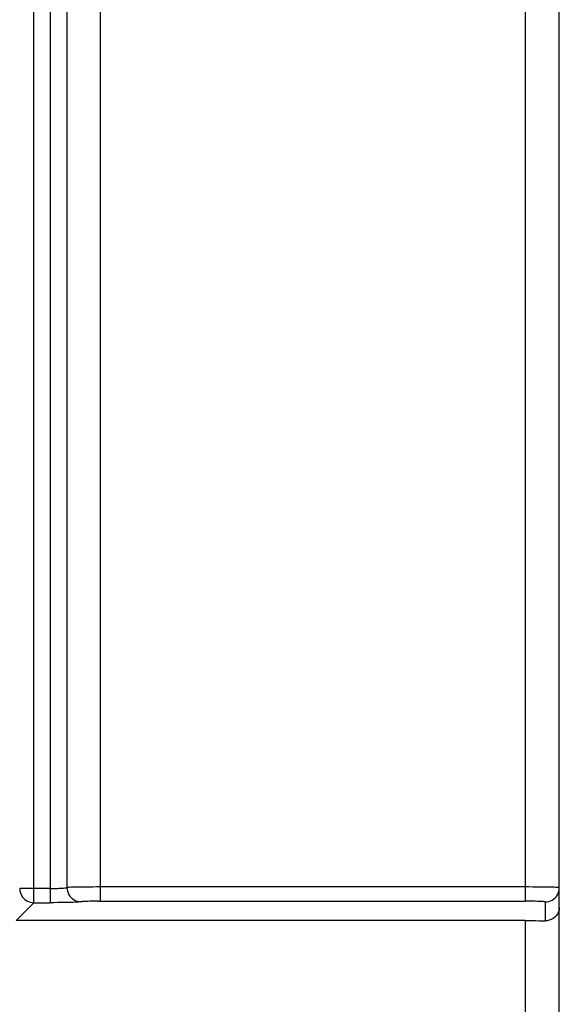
# Model space of a CAD drawing. Header units: millimetres. Extents: x -71 to 747, y -184 to 606.
# Tile 60 of 97: x 297 to 316, y 190 to 225. Entities that reach past the tile are written whole.
import ezdxf

# ---------------------------------------------------------------- set-up
doc = ezdxf.new("R2010")
doc.units = ezdxf.units.MM
doc.header["$LTSCALE"] = 30.734
doc.layers.get('0').update_dxf_attribs({"linetype": 'CONTINUOUS'})

msp = doc.modelspace()

# ---------------------------------------------------------------- linework, layer by layer
at = {"color": 7}
for p, q in [((297.972, 316.656), (297.972, 193.934)), ((298.564, 315.375), (298.564, 194.465)), ((299.747, 193.986), (299.747, 315.372)), ((315.872, 122.636), (315.872, 314.727)), ((314.675, 313.831), (314.672, 194.486)), ((297.402, 196.64), (297.402, 279.101)), ((297.402, 194.433), (297.402, 196.64)), ((297.972, 194.433), (296.902, 194.433)), ((297.401, 193.934), (297.401, 194.433)), ((314.672, 194.486), (299.607, 194.486)), ((314.672, 194.486), (314.672, 193.986)), ((297.401, 193.934), (296.772, 193.305)), ((297.401, 193.934), (297.973, 193.934)), ((299.665, 193.986), (314.673, 193.986)), ((315.372, 193.962), (315.372, 193.297)), ((314.672, 193.305), (296.772, 193.305)), ((314.672, 193.305), (314.672, 99.436))]:
    msp.add_line(p, q, dxfattribs=at)
for points in [[(296.902, 194.433), (296.906, 194.368), (296.919, 194.304), (296.94, 194.242), (296.969, 194.184), (297.005, 194.129), (297.048, 194.08), (297.097, 194.037), (297.152, 194.001), (297.21, 193.972), (297.272, 193.951), (297.336, 193.938), (297.401, 193.934)], [(297.972, 194.433), (298.05, 194.434), (298.119, 194.435), (298.178, 194.436), (298.23, 194.437), (298.278, 194.439), (298.321, 194.441), (298.359, 194.443), (298.397, 194.445), (298.444, 194.449), (298.486, 194.453), (298.519, 194.457), (298.543, 194.46), (298.556, 194.463), (298.564, 194.465)], [(299.607, 194.486), (299.469, 194.485), (299.335, 194.484), (299.206, 194.483), (299.085, 194.482), (298.973, 194.48), (298.871, 194.478), (298.781, 194.476), (298.705, 194.474), (298.643, 194.471), (298.596, 194.468), (298.564, 194.465)], [(298.564, 194.465), (298.569, 194.401), (298.582, 194.337), (298.602, 194.275), (298.631, 194.216), (298.667, 194.162), (298.71, 194.113), (298.758, 194.07), (298.811, 194.034), (298.869, 194.005), (298.93, 193.983), (298.993, 193.97), (299.057, 193.966)], [(315.872, 194.461), (315.865, 194.464), (315.842, 194.467), (315.805, 194.469), (315.754, 194.472), (315.689, 194.474), (315.611, 194.477), (315.521, 194.479), (315.421, 194.481), (315.311, 194.482), (315.193, 194.483), (315.069, 194.484), (314.94, 194.485), (314.807, 194.486), (314.672, 194.486)], [(315.372, 193.962), (315.437, 193.966), (315.501, 193.979), (315.563, 193.999), (315.622, 194.028), (315.676, 194.064), (315.725, 194.107), (315.769, 194.156), (315.805, 194.211), (315.834, 194.27), (315.855, 194.332), (315.868, 194.396), (315.872, 194.461)], [(299.057, 193.966), (299.028, 193.961), (298.985, 193.957), (298.928, 193.953), (298.858, 193.949), (298.776, 193.946), (298.683, 193.943), (298.58, 193.94), (298.469, 193.938), (298.351, 193.936), (298.228, 193.935), (298.102, 193.934), (297.973, 193.934)], [(299.665, 193.986), (299.585, 193.985), (299.506, 193.985), (299.431, 193.984), (299.361, 193.982), (299.295, 193.98), (299.236, 193.978), (299.184, 193.976), (299.139, 193.974), (299.103, 193.971), (299.076, 193.969), (299.057, 193.966)], [(315.372, 193.962), (315.366, 193.965), (315.349, 193.968), (315.319, 193.971), (315.279, 193.974), (315.228, 193.977), (315.168, 193.979), (315.099, 193.981), (315.023, 193.983), (314.941, 193.984), (314.854, 193.985), (314.765, 193.986), (314.673, 193.986)], [(315.872, 193.763), (315.865, 193.682), (315.844, 193.607), (315.812, 193.537), (315.768, 193.474), (315.716, 193.42), (315.656, 193.375), (315.59, 193.339), (315.519, 193.314), (315.446, 193.3), (315.372, 193.297)], [(314.672, 193.305), (314.797, 193.304), (314.92, 193.304), (315.04, 193.303), (315.157, 193.301), (315.267, 193.299), (315.372, 193.297)]]:
    msp.add_lwpolyline(points, dxfattribs=at)

doc.saveas('drawing.dxf')
